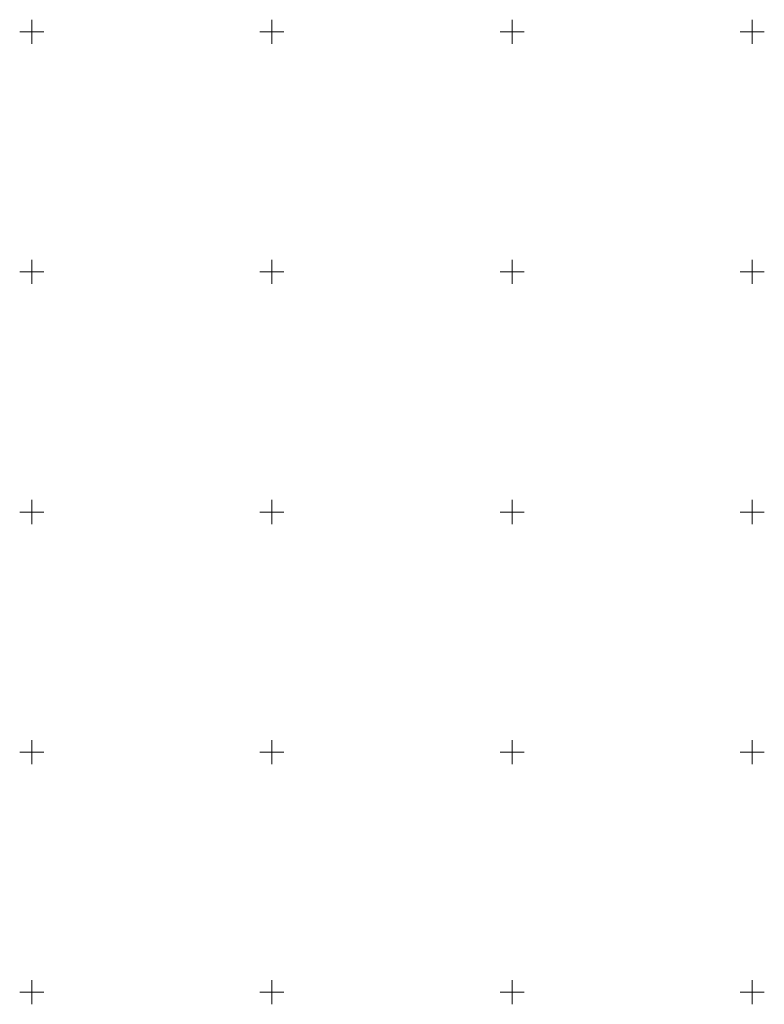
# Model space of a CAD drawing. Header units: metres. Extents: x 5598798 to 5599616, y 5661498 to 5662453.
# Tile 1 of 16: x 5598798 to 5598952, y 5661498 to 5661702. Entities that reach past the tile are written whole.
import ezdxf

# ---------------------------------------------------------------- set-up
doc = ezdxf.new("R2010")
doc.units = ezdxf.units.M
doc.header["$MEASUREMENT"] = 0
doc.layers.add('Podzial_sekcyjny_krzyze', color=7, linetype='Continuous', lineweight=13)

msp = doc.modelspace()

# ---------------------------------------------------------------- linework, layer by layer
at = {"layer": 'Podzial_sekcyjny_krzyze'}
for p, q in [((5598800, 5661697.5), (5598800, 5661702.5)), ((5598850, 5661697.5), (5598850, 5661702.5)), ((5598900, 5661697.5), (5598900, 5661702.5)), ((5598950, 5661697.5), (5598950, 5661702.5)), ((5598797.5, 5661700), (5598802.5, 5661700)), ((5598847.5, 5661700), (5598852.5, 5661700)), ((5598897.5, 5661700), (5598902.5, 5661700)), ((5598947.5, 5661700), (5598952.5, 5661700)), ((5598800, 5661647.5), (5598800, 5661652.5)), ((5598850, 5661647.5), (5598850, 5661652.5)), ((5598900, 5661647.5), (5598900, 5661652.5)), ((5598950, 5661647.5), (5598950, 5661652.5)), ((5598797.5, 5661650), (5598802.5, 5661650)), ((5598847.5, 5661650), (5598852.5, 5661650)), ((5598897.5, 5661650), (5598902.5, 5661650)), ((5598947.5, 5661650), (5598952.5, 5661650)), ((5598800, 5661597.5), (5598800, 5661602.5)), ((5598850, 5661597.5), (5598850, 5661602.5)), ((5598900, 5661597.5), (5598900, 5661602.5)), ((5598950, 5661597.5), (5598950, 5661602.5)), ((5598797.5, 5661600), (5598802.5, 5661600)), ((5598847.5, 5661600), (5598852.5, 5661600)), ((5598897.5, 5661600), (5598902.5, 5661600)), ((5598947.5, 5661600), (5598952.5, 5661600)), ((5598800, 5661547.5), (5598800, 5661552.5)), ((5598850, 5661547.5), (5598850, 5661552.5)), ((5598900, 5661547.5), (5598900, 5661552.5)), ((5598950, 5661547.5), (5598950, 5661552.5)), ((5598797.5, 5661550), (5598802.5, 5661550)), ((5598847.5, 5661550), (5598852.5, 5661550)), ((5598897.5, 5661550), (5598902.5, 5661550)), ((5598947.5, 5661550), (5598952.5, 5661550)), ((5598800, 5661497.5), (5598800, 5661502.5)), ((5598850, 5661497.5), (5598850, 5661502.5)), ((5598900, 5661497.5), (5598900, 5661502.5)), ((5598950, 5661497.5), (5598950, 5661502.5)), ((5598797.5, 5661500), (5598802.5, 5661500)), ((5598847.5, 5661500), (5598852.5, 5661500)), ((5598897.5, 5661500), (5598902.5, 5661500)), ((5598947.5, 5661500), (5598952.5, 5661500))]:
    msp.add_line(p, q, dxfattribs=at)

doc.saveas('drawing.dxf')
